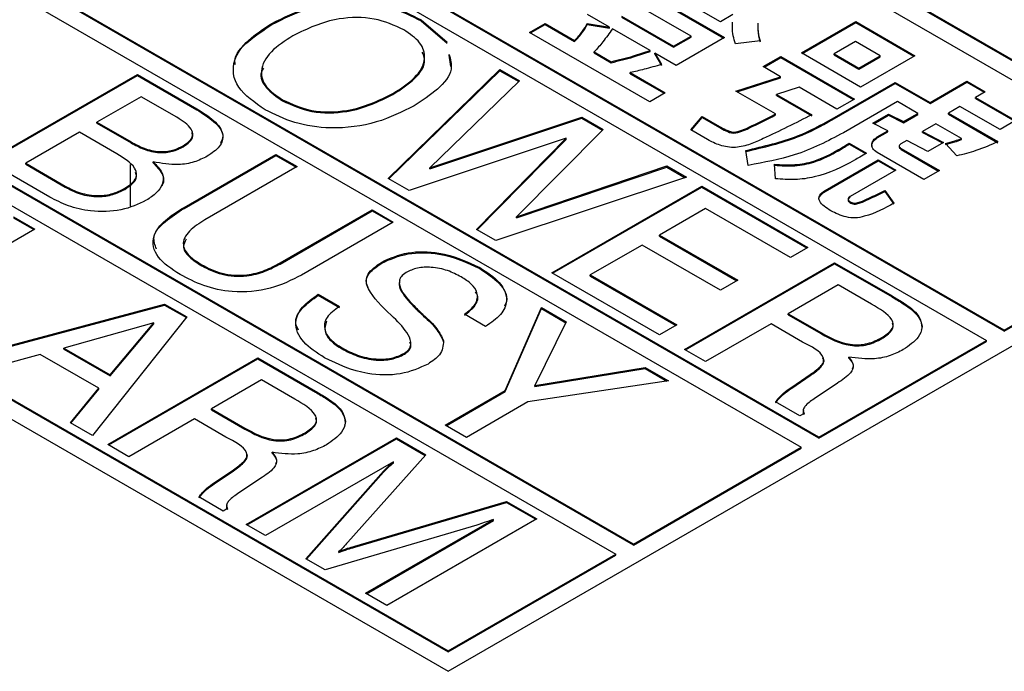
# Model space of a CAD drawing. Header units: millimetres. Extents: x 28 to 178, y 29 to 265.
# Tile 60 of 92: x 86.05 to 93.94, y 213.73 to 218.95. Entities that reach past the tile are written whole.
import ezdxf

# ---------------------------------------------------------------- set-up
doc = ezdxf.new("R2010")
doc.units = ezdxf.units.MM

msp = doc.modelspace()

# ---------------------------------------------------------------- linework, layer by layer
at = {"color": 7, "linetype": 'Continuous', "lineweight": 30}
for p, q in [((95.9917, 217.4828), (86.375, 223.0344)), ((95.9846, 217.4787), (86.375, 223.0262)), ((95.7088, 217.4828), (86.375, 222.8711)), ((93.941, 216.4623), (84.6072, 221.8506)), ((93.941, 216.4541), (84.6072, 221.8424)), ((87.4357, 220.0545), (93.7996, 216.3806)), ((79.8696, 219.2789), (89.4863, 213.7273)), ((92.4561, 215.605), (86.0922, 219.2789)), ((92.4561, 215.5969), (86.0922, 219.2707)), ((85.9507, 219.1972), (92.3147, 215.5234)), ((90.9912, 219.2166), (91.7001, 218.8073)), ((90.9912, 219.2084), (91.693, 218.8032)), ((91.6671, 218.9339), (91.2031, 219.2017)), ((91.4318, 218.8188), (91.0144, 219.0598)), ((89.269, 218.95), (89.4794, 218.7697)), ((89.269, 218.9419), (89.269, 218.95)), ((89.269, 218.9419), (89.4794, 218.7615)), ((90.7792, 218.8909), (90.6031, 218.9926)), ((90.8748, 218.9791), (91.2921, 218.7382)), ((90.8748, 218.971), (91.2921, 218.73)), ((91.7677, 218.992), (91.6671, 218.9339)), ((92.3161, 218.6847), (92.7507, 218.9356)), ((92.3232, 218.6806), (92.7507, 218.9274)), ((92.7507, 218.9356), (93.2246, 218.662)), ((92.7507, 218.9274), (92.7507, 218.9356)), ((92.7507, 218.9274), (93.2175, 218.6579)), ((88.0734, 218.9114), (88.0734, 218.9196)), ((90.1389, 218.8483), (90.2631, 218.92)), ((91.1008, 218.2931), (90.1389, 218.8483)), ((90.146, 218.8443), (90.2631, 218.9119)), ((90.2631, 218.92), (90.4988, 218.7839)), ((90.2631, 218.9119), (90.2631, 218.92)), ((90.2631, 218.9119), (90.4988, 218.7758)), ((90.6009, 218.9202), (90.7792, 218.8909)), ((90.6009, 218.912), (90.6009, 218.9202)), ((90.6009, 218.912), (90.7792, 218.8827)), ((90.7792, 218.8827), (90.7792, 218.8909)), ((91.1042, 218.7033), (90.8022, 218.8776)), ((91.7634, 218.8921), (91.7648, 218.9224)), ((90.4988, 218.7758), (90.4988, 218.7839)), ((91.2921, 218.7382), (91.4318, 218.8188)), ((91.2921, 218.73), (91.4318, 218.8106)), ((91.7001, 218.8073), (91.312, 218.5833)), ((91.4318, 218.8106), (91.4318, 218.8188)), ((91.985, 218.7817), (91.7869, 218.7572)), ((92.7485, 218.7755), (92.5778, 218.677)), ((92.9474, 218.6607), (92.7485, 218.7755)), ((90.657, 218.6927), (90.7928, 218.6143)), ((90.657, 218.6845), (90.657, 218.6927)), ((91.1042, 218.6951), (91.1042, 218.7033)), ((91.2921, 218.73), (91.2921, 218.7382)), ((89.4928, 218.6672), (89.5057, 218.5766)), ((90.657, 218.6845), (90.7928, 218.6061)), ((90.7928, 218.6061), (90.7928, 218.6143)), ((91.141, 218.682), (91.1944, 218.591)), ((91.312, 218.5833), (91.141, 218.682)), ((91.141, 218.6739), (91.141, 218.682)), ((91.141, 218.6739), (91.1944, 218.5828)), ((92.0105, 218.5744), (92.1502, 218.655)), ((92.0176, 218.5703), (92.1502, 218.6468)), ((92.1502, 218.655), (92.7403, 218.3144)), ((92.1502, 218.6468), (92.1502, 218.655)), ((92.1502, 218.6468), (92.7332, 218.3103)), ((92.79, 218.4111), (92.3161, 218.6847)), ((92.5778, 218.6688), (92.5778, 218.677)), ((92.5778, 218.677), (92.7767, 218.5622)), ((92.5778, 218.6688), (92.7767, 218.554)), ((92.7767, 218.5622), (92.9474, 218.6607)), ((92.7767, 218.554), (92.9474, 218.6526)), ((93.2246, 218.662), (92.79, 218.4111)), ((92.9474, 218.6526), (92.9474, 218.6607)), ((89.0058, 217.6785), (89.8997, 218.5504)), ((89.0111, 217.6755), (89.8997, 218.5422)), ((89.8997, 218.5504), (90.0567, 218.4598)), ((89.8997, 218.5422), (89.8997, 218.5504)), ((89.8997, 218.5422), (90.0514, 218.4546)), ((92.1495, 218.4941), (92.0105, 218.5744)), ((92.7767, 218.554), (92.7767, 218.5622)), ((85.7948, 217.8177), (86.9969, 218.5117)), ((85.8019, 217.8136), (86.9969, 218.5035)), ((86.9969, 218.5117), (87.4737, 218.2364)), ((86.9969, 218.5035), (86.9969, 218.5117)), ((86.9969, 218.5035), (87.4737, 218.2283)), ((90.0567, 218.4598), (89.34, 217.7636)), ((90.9451, 218.5263), (91.225, 218.3648)), ((90.9451, 218.5182), (90.9451, 218.5263)), ((90.9451, 218.5182), (91.2179, 218.3607)), ((91.7915, 218.3782), (92.1495, 218.4941)), ((91.8006, 218.373), (92.1495, 218.486)), ((92.1495, 218.486), (92.1495, 218.4941)), ((93.3464, 218.2871), (93.6413, 218.4573)), ((93.6413, 218.4573), (93.7878, 218.3727)), ((93.6413, 218.4491), (93.6413, 218.4573)), ((90.9712, 214.7478), (84.6072, 218.4216)), ((90.9712, 214.7396), (84.6072, 218.4135)), ((92.1085, 218.1952), (91.7915, 218.3782)), ((92.2969, 218.409), (92.1155, 218.3524)), ((92.6006, 218.2337), (92.2969, 218.409)), ((92.562, 218.1557), (93.0679, 218.4478)), ((92.562, 218.1476), (93.0679, 218.4396)), ((93.0679, 218.4478), (93.3464, 218.2871)), ((93.0679, 218.4396), (93.0679, 218.4478)), ((93.0679, 218.4396), (93.3464, 218.2789)), ((93.3464, 218.2789), (93.6413, 218.4491)), ((93.6413, 218.4491), (93.7807, 218.3687)), ((84.4658, 218.34), (90.8298, 214.6662)), ((87.0277, 218.3337), (86.6733, 218.1291)), ((87.314, 218.1684), (87.0277, 218.3337)), ((88.1594, 218.3013), (88.1594, 218.3095)), ((89.0443, 218.3509), (89.0443, 218.3591)), ((91.225, 218.3648), (91.1008, 218.2931)), ((92.1155, 218.3524), (92.3988, 218.1889)), ((92.1155, 218.3443), (92.1155, 218.3524)), ((92.1155, 218.3443), (92.3988, 218.1807)), ((92.7403, 218.3144), (92.6006, 218.2337)), ((93.7878, 218.3727), (93.7102, 218.3279)), ((93.7102, 218.3279), (94.0318, 218.1423)), ((93.7102, 218.3198), (93.7102, 218.3279)), ((93.7102, 218.3198), (94.0247, 218.1382)), ((87.4737, 218.2283), (87.4737, 218.2364)), ((93.0847, 218.2948), (92.652, 218.045)), ((93.2491, 218.1998), (93.0847, 218.2948)), ((93.3464, 218.2789), (93.3464, 218.2871)), ((93.586, 218.2563), (93.4929, 218.2025)), ((93.9076, 218.0706), (93.586, 218.2563)), ((89.34, 217.7636), (90.5573, 218.1707)), ((89.34, 217.7554), (90.5573, 218.1626)), ((90.5573, 218.1707), (90.7287, 218.0718)), ((90.5573, 218.1626), (90.5573, 218.1707)), ((90.5573, 218.1626), (90.7236, 218.0666)), ((91.4299, 218.0672), (91.5213, 218.1757)), ((91.4345, 218.0646), (91.5213, 218.1676)), ((91.5213, 218.1757), (91.6596, 218.0959)), ((91.5213, 218.1676), (91.5213, 218.1757)), ((91.5213, 218.1676), (91.6596, 218.0878)), ((92.1085, 218.187), (92.1085, 218.1952)), ((92.562, 218.1476), (92.562, 218.1557)), ((92.8887, 218.1211), (93.0129, 218.1928)), ((92.8963, 218.1174), (93.0129, 218.1847)), ((93.0129, 218.1928), (93.1342, 218.1335)), ((93.0129, 218.1847), (93.0129, 218.1928)), ((93.0129, 218.1847), (93.1342, 218.1253)), ((93.1342, 218.1335), (93.2491, 218.1998)), ((93.1342, 218.1253), (93.2491, 218.1917)), ((93.2491, 218.1917), (93.2491, 218.1998)), ((93.4929, 218.2025), (93.8899, 217.9733)), ((93.4929, 218.1943), (93.4929, 218.2025)), ((93.4929, 218.1943), (93.8899, 217.9651)), ((94.0318, 218.1423), (93.9076, 218.0706)), ((86.6733, 218.1291), (86.947, 217.971)), ((86.6733, 218.1209), (86.6733, 218.1291)), ((86.6733, 218.1209), (86.947, 217.9629)), ((90.7287, 218.0718), (90.0347, 217.37)), ((91.564, 217.9898), (91.4299, 218.0672)), ((91.6596, 218.0878), (91.6596, 218.0959)), ((93.009, 218.0612), (92.8887, 218.1211)), ((92.9222, 218.0111), (93.009, 218.0612)), ((93.009, 218.0531), (93.009, 218.0612)), ((93.1342, 218.1253), (93.1342, 218.1335)), ((93.3932, 218.1167), (93.2845, 218.0539)), ((93.5979, 217.9985), (93.3932, 218.1167)), ((86.5346, 218.049), (86.103, 217.7999)), ((86.8334, 217.8765), (86.5346, 218.049)), ((90.4304, 217.9999), (89.1753, 217.5806)), ((89.7147, 217.2693), (90.4304, 217.9999)), ((89.7198, 217.2663), (90.4304, 217.9917)), ((90.4304, 217.9917), (90.4304, 217.9999)), ((92.9222, 218.0029), (93.009, 218.0531)), ((92.9222, 218.0029), (92.9222, 218.0111)), ((93.1603, 217.9823), (93.1135, 217.9552)), ((93.3282, 217.8949), (93.1603, 217.9823)), ((93.2845, 218.0539), (93.4538, 217.9674)), ((93.2845, 218.0458), (93.2845, 218.0539)), ((93.2845, 218.0458), (93.4463, 217.9631)), ((93.5979, 217.9903), (93.5979, 217.9985)), ((86.947, 217.9629), (86.947, 217.971)), ((87.3634, 217.9322), (87.3634, 217.9403)), ((91.8907, 217.7833), (91.8696, 217.9024)), ((92.6132, 217.901), (92.6132, 217.9092)), ((92.6993, 217.9617), (92.8368, 217.8823)), ((92.6993, 217.9535), (92.6993, 217.9617)), ((92.6993, 217.9535), (92.83, 217.8781)), ((93.099, 217.9388), (93.099, 217.9286)), ((93.1162, 217.9181), (93.4215, 217.7419)), ((93.1162, 217.91), (93.1162, 217.9181)), ((93.1162, 217.91), (93.4145, 217.7378)), ((93.4538, 217.9674), (93.3282, 217.8949)), ((93.5605, 217.8588), (93.4713, 217.9585)), ((87.3709, 217.4464), (88.1065, 217.8711)), ((87.3709, 217.4383), (88.1065, 217.8629)), ((88.1065, 217.8711), (88.276, 217.7732)), ((88.1065, 217.8629), (88.1065, 217.8711)), ((88.1065, 217.8629), (88.269, 217.7692)), ((92.5058, 217.5825), (92.9309, 217.828)), ((93.2974, 217.6702), (92.9217, 217.887)), ((92.9309, 217.828), (93.0733, 217.7458)), ((92.9309, 217.8198), (92.9309, 217.828)), ((86.295, 217.529), (85.7948, 217.8177)), ((86.103, 217.7999), (86.4197, 217.6171)), ((86.103, 217.7918), (86.103, 217.7999)), ((86.103, 217.7918), (86.4197, 217.609)), ((86.9407, 217.7892), (86.9407, 217.4553)), ((87.1233, 217.8036), (87.1233, 217.8117)), ((88.276, 217.7732), (87.5387, 217.3476)), ((89.34, 217.7554), (89.34, 217.7636)), ((90.0347, 217.37), (91.2373, 217.7782)), ((90.0347, 217.3619), (91.2373, 217.77)), ((91.2373, 217.7782), (91.3946, 217.6874)), ((91.2373, 217.77), (91.2373, 217.7782)), ((91.2373, 217.77), (91.3856, 217.6844)), ((92.1075, 217.6761), (92.101, 217.7921)), ((92.5058, 217.5744), (92.9309, 217.8198)), ((93.0733, 217.7458), (92.7066, 217.5341)), ((92.9309, 217.8198), (93.0662, 217.7417)), ((89.1753, 217.5806), (89.0058, 217.6785)), ((91.3946, 217.6874), (89.8688, 217.1803)), ((93.4215, 217.7419), (93.2974, 217.6702)), ((86.4197, 217.609), (86.4197, 217.6171)), ((86.8958, 217.591), (86.8958, 217.5992)), ((90.3158, 216.9223), (91.5178, 217.6162)), ((90.3228, 216.9182), (91.5178, 217.6081)), ((91.5178, 217.6162), (92.3674, 217.1258)), ((91.5178, 217.6081), (91.5178, 217.6162)), ((91.5178, 217.6081), (92.3603, 217.1217)), ((83.1223, 217.5644), (89.4863, 213.8906)), ((83.1223, 217.5563), (89.4863, 213.8824)), ((92.5058, 217.5744), (92.5058, 217.5825)), ((92.9845, 217.582), (93.0573, 217.4795)), ((92.9845, 217.5738), (92.9845, 217.582)), ((92.9845, 217.5738), (93.0573, 217.4713)), ((87.3709, 217.4383), (87.3709, 217.4464)), ((89.4863, 213.7273), (95.9917, 217.4828)), ((91.5487, 217.4383), (91.1788, 217.2248)), ((92.2287, 217.0457), (91.5487, 217.4383)), ((92.7107, 217.481), (92.7107, 217.4891)), ((93.941, 216.4623), (95.7088, 217.4828)), ((93.941, 216.4541), (95.7088, 217.4746)), ((86.0051, 217.3697), (86.1747, 217.2719)), ((86.0051, 217.3616), (86.1676, 217.2678)), ((88.1397, 217.0006), (88.8771, 217.4263)), ((88.1397, 216.9924), (88.8771, 217.4181)), ((88.8771, 217.4263), (89.0466, 217.3284)), ((88.8771, 217.4181), (88.8771, 217.4263)), ((88.8771, 217.4181), (89.0395, 217.3243)), ((90.0347, 217.3619), (90.0347, 217.37)), ((86.1747, 217.2719), (85.1113, 216.658)), ((89.0466, 217.3284), (88.3109, 216.9037)), ((89.8688, 217.1803), (89.7147, 217.2693)), ((91.1788, 217.2248), (91.8068, 216.8622)), ((91.1788, 217.2166), (91.1788, 217.2248)), ((91.1788, 217.2166), (91.7997, 216.8581)), ((91.0401, 217.1447), (90.624, 216.9045)), ((91.6681, 216.7822), (91.0401, 217.1447)), ((92.3674, 217.1258), (92.2287, 217.0457)), ((87.5125, 216.9781), (87.5125, 216.9863)), ((88.1397, 216.9924), (88.1397, 217.0006)), ((88.9544, 217.0001), (88.9544, 217.0083)), ((89.7406, 216.9552), (89.7406, 216.9633)), ((91.3791, 216.3084), (92.5812, 217.0024)), ((91.3862, 216.3043), (92.5812, 216.9942)), ((92.5812, 217.0024), (93.0416, 216.7366)), ((92.5812, 216.9942), (92.5812, 217.0024)), ((92.5812, 216.9942), (93.0416, 216.7284)), ((91.1788, 216.4241), (90.3158, 216.9223)), ((90.624, 216.9045), (91.3175, 216.5041)), ((90.624, 216.8963), (90.624, 216.9045)), ((90.624, 216.8963), (91.3104, 216.5001)), ((91.8068, 216.8622), (91.6681, 216.7822)), ((92.6104, 216.8254), (92.2097, 216.5941)), ((92.8772, 216.6714), (92.6104, 216.8254)), ((88.4456, 216.7501), (88.6151, 216.6522)), ((88.4456, 216.7419), (88.4456, 216.7501)), ((88.4456, 216.7419), (88.6151, 216.6441)), ((93.0416, 216.7284), (93.0416, 216.7366)), ((85.5736, 216.231), (87.2144, 216.6716)), ((85.5833, 216.2254), (87.2144, 216.6635)), ((87.2144, 216.6716), (87.3938, 216.5681)), ((87.2144, 216.6635), (87.2144, 216.6716)), ((87.2144, 216.6635), (87.3894, 216.5625)), ((89.2277, 216.6338), (89.2277, 216.642)), ((89.9443, 215.9783), (90.2333, 216.6433)), ((90.2333, 216.6433), (90.4324, 216.5284)), ((90.2333, 216.6352), (90.2333, 216.6433)), ((87.3938, 216.5681), (86.637, 215.6171)), ((89.2763, 216.5871), (89.2763, 216.5952)), ((89.2893, 216.5748), (89.2893, 216.583)), ((89.7863, 216.4921), (89.6161, 216.5895)), ((89.9443, 215.9701), (90.2333, 216.6352)), ((90.2333, 216.6352), (90.4293, 216.522)), ((92.2097, 216.5941), (92.4765, 216.4401)), ((92.2097, 216.5859), (92.2097, 216.5941)), ((92.2097, 216.5859), (92.4765, 216.4319)), ((87.1302, 216.5198), (86.4075, 216.3189)), ((86.7798, 216.104), (87.1302, 216.5198)), ((86.7798, 216.0959), (87.1302, 216.5117)), ((87.1302, 216.5117), (87.1302, 216.5198)), ((90.4324, 216.5284), (90.1796, 216.0177)), ((91.3175, 216.5041), (91.1788, 216.4241)), ((92.0727, 216.513), (91.5487, 216.2105)), ((92.3255, 216.3671), (92.0727, 216.513)), ((93.2627, 216.5524), (93.2627, 216.5606)), ((92.4765, 216.4319), (92.4765, 216.4401)), ((93.941, 216.4541), (93.941, 216.4623)), ((89.4502, 216.3688), (89.4502, 216.377)), ((92.4561, 215.605), (93.7996, 216.3806)), ((92.4561, 215.5969), (93.7996, 216.3725)), ((92.9595, 216.3941), (92.9595, 216.4022)), ((93.7996, 216.3725), (93.7996, 216.3806)), ((86.2185, 216.2679), (85.7366, 216.1368)), ((86.689, 215.9963), (86.2185, 216.2679)), ((86.4075, 216.3108), (86.4075, 216.3189)), ((86.4075, 216.3189), (86.7798, 216.104)), ((86.4075, 216.3108), (86.7798, 216.0959)), ((88.6363, 216.3116), (88.6363, 216.3197)), ((89.1367, 216.269), (89.1367, 216.2772)), ((91.5487, 216.2105), (91.3791, 216.3084)), ((92.6951, 216.2378), (92.6951, 216.246)), ((86.7603, 215.5459), (87.9624, 216.2399)), ((86.7674, 215.5418), (87.9624, 216.2317)), ((87.9624, 216.2399), (88.4228, 215.9741)), ((87.9624, 216.2317), (87.9624, 216.2399)), ((87.9624, 216.2317), (88.4228, 215.9659)), ((86.7798, 216.0959), (86.7798, 216.104)), ((90.1796, 216.0177), (91.0638, 216.1639)), ((90.1796, 216.0095), (91.0638, 216.1557)), ((91.0638, 216.1639), (91.2504, 216.0562)), ((91.0638, 216.1557), (91.0638, 216.1639)), ((91.0638, 216.1557), (91.2392, 216.0545)), ((92.24, 216.0061), (92.3852, 216.1063)), ((92.24, 215.9979), (92.3852, 216.0981)), ((92.3852, 216.0981), (92.3852, 216.1063)), ((87.9915, 216.0629), (87.5908, 215.8316)), ((88.2583, 215.9089), (87.9915, 216.0629)), ((91.2504, 216.0562), (90.1251, 215.887)), ((90.1796, 216.0095), (90.1796, 216.0177)), ((92.6046, 216.0372), (92.4177, 215.9121)), ((86.461, 215.7187), (86.689, 215.9963)), ((86.4655, 215.7161), (86.689, 215.9881)), ((86.689, 215.9881), (86.689, 215.9963)), ((88.4228, 215.9659), (88.4228, 215.9741)), ((89.4627, 215.7003), (89.9443, 215.9783)), ((89.4698, 215.6962), (89.9443, 215.9701)), ((89.9443, 215.9701), (89.9443, 215.9783)), ((92.235, 216.0031), (92.24, 216.0061)), ((92.235, 215.995), (92.235, 216.0031)), ((92.235, 215.995), (92.24, 215.9979)), ((92.24, 215.9979), (92.24, 216.0061)), ((90.1251, 215.887), (89.6322, 215.6024)), ((92.3038, 215.7746), (92.1083, 215.8875)), ((87.5908, 215.8316), (87.8576, 215.6775)), ((87.5908, 215.8234), (87.5908, 215.8316)), ((87.5908, 215.8234), (87.8576, 215.6694)), ((88.6438, 215.7899), (88.6438, 215.7981)), ((92.3378, 215.7942), (92.3038, 215.7746)), ((86.637, 215.6171), (86.461, 215.7187)), ((87.4538, 215.7505), (86.9298, 215.448)), ((87.7066, 215.6046), (87.4538, 215.7505)), ((89.6322, 215.6024), (89.4627, 215.7003)), ((87.8576, 215.6694), (87.8576, 215.6775)), ((88.3407, 215.6316), (88.3407, 215.6397)), ((86.9298, 215.448), (86.7603, 215.5459)), ((87.8699, 214.9053), (89.072, 215.5993)), ((87.877, 214.9013), (89.072, 215.5911)), ((89.072, 215.5993), (89.308, 215.4631)), ((89.072, 215.5911), (89.072, 215.5993)), ((89.072, 215.5911), (89.3032, 215.4577)), ((92.4561, 215.5969), (92.4561, 215.605)), ((88.0763, 215.4753), (88.0763, 215.4835)), ((89.308, 215.4631), (88.6824, 214.7624)), ((90.9712, 214.7478), (92.3147, 215.5234)), ((90.9712, 214.7396), (92.3147, 215.5152)), ((92.3147, 215.5152), (92.3147, 215.5234)), ((89.0481, 215.4076), (88.024, 214.8164)), ((89.0481, 215.3994), (89.0481, 215.4076)), ((87.6211, 215.2436), (87.7664, 215.3438)), ((87.6211, 215.2354), (87.7664, 215.3356)), ((87.7664, 215.3356), (87.7664, 215.3438)), ((88.3476, 214.6295), (88.9694, 215.3315)), ((88.3524, 214.6268), (88.9694, 215.3234)), ((88.9694, 215.3234), (88.9694, 215.3315)), ((87.6161, 215.2406), (87.6211, 215.2436)), ((87.6161, 215.2325), (87.6161, 215.2406)), ((87.6161, 215.2325), (87.6211, 215.2354)), ((87.6211, 215.2354), (87.6211, 215.2436)), ((87.9857, 215.2747), (87.7989, 215.1496)), ((87.685, 215.0121), (87.4894, 215.125)), ((88.7377, 214.7305), (89.9548, 215.0897)), ((88.7377, 214.7223), (89.9548, 215.0815)), ((89.9548, 215.0897), (90.197, 214.9498)), ((89.9548, 215.0815), (89.9548, 215.0897)), ((89.9548, 215.0815), (90.1899, 214.9457)), ((87.7189, 215.0317), (87.685, 215.0121)), ((88.024, 214.8164), (87.8699, 214.9053)), ((88.8254, 214.3537), (89.8495, 214.945)), ((88.8325, 214.3497), (89.8495, 214.9368)), ((90.197, 214.9498), (88.9949, 214.2559)), ((89.8495, 214.9368), (89.8495, 214.945)), ((89.7168, 214.9001), (88.5018, 214.5406)), ((90.9712, 214.7396), (90.9712, 214.7478)), ((88.612, 214.6809), (88.612, 214.689)), ((88.7377, 214.7223), (88.7377, 214.7305)), ((88.5018, 214.5406), (88.3476, 214.6295)), ((89.4863, 213.8906), (90.8298, 214.6662)), ((89.4863, 213.8824), (90.8298, 214.658)), ((90.8298, 214.658), (90.8298, 214.6662)), ((88.9949, 214.2559), (88.8254, 214.3537)), ((89.4863, 213.8824), (89.4863, 213.8906))]:
    msp.add_line(p, q, dxfattribs=at)
for points, knots in [([(88.0734, 218.9196), (88.1691, 218.9682), (88.3598, 219.0651), (88.7186, 219.1139), (89.0429, 219.064), (89.1935, 218.9881), (89.269, 218.95)], [0, 0, 0, 0, 0.280657, 0.559561, 0.779403, 1, 1, 1, 1]), ([(88.0734, 218.9114), (88.1691, 218.96), (88.3598, 219.0569), (88.7186, 219.1058), (89.0429, 219.0558), (89.1935, 218.9799), (89.269, 218.9419)], [0, 0, 0, 0, 0.280657, 0.559561, 0.779403, 1, 1, 1, 1]), ([(89.1303, 218.87), (89.0559, 218.9046), (88.9072, 218.9738), (88.5455, 218.9697), (88.3577, 218.8779), (88.2429, 218.8217)], [0, 0, 0, 0, 0.28039, 0.559942, 1, 1, 1, 1]), ([(91.7869, 218.7572), (91.7751, 218.8008), (91.7594, 218.8584), (91.7638, 218.9165), (91.7648, 218.9306)], [0, 0, 0, 0, 0.757624, 1, 1, 1, 1]), ([(88.0207, 218.2294), (87.9382, 218.2862), (87.7736, 218.3994), (87.7475, 218.6148), (87.8734, 218.7911), (88.0067, 218.8767), (88.0734, 218.9196)], [0, 0, 0, 0, 0.279976, 0.558538, 0.77894, 1, 1, 1, 1]), ([(87.7824, 218.5878), (87.7803, 218.5978), (87.7667, 218.6649), (87.8821, 218.7832), (88.0096, 218.8686), (88.0734, 218.9114)], [0, 0, 0, 0, 0.080535, 0.539583, 1, 1, 1, 1]), ([(89.0443, 218.3591), (89.1073, 218.3996), (89.2329, 218.4804), (89.3173, 218.6288), (89.275, 218.7718), (89.1786, 218.8372), (89.1303, 218.87)], [0, 0, 0, 0, 0.28094, 0.560287, 0.779784, 1, 1, 1, 1]), ([(90.4988, 218.7839), (90.5216, 218.8084), (90.5624, 218.8522), (90.5891, 218.8994), (90.6009, 218.9202)], [0, 0, 0, 0, 0.559712, 1, 1, 1, 1]), ([(90.4988, 218.7758), (90.5216, 218.8003), (90.5624, 218.844), (90.5891, 218.8912), (90.6009, 218.912)], [0, 0, 0, 0, 0.559712, 1, 1, 1, 1]), ([(90.8022, 218.8776), (90.7775, 218.8425), (90.7333, 218.7797), (90.6803, 218.7193), (90.657, 218.6927)], [0, 0, 0, 0, 0.5599577, 1, 1, 1, 1]), ([(91.967, 218.9232), (91.9664, 218.9083), (91.9644, 218.8609), (91.9767, 218.8139), (91.985, 218.7817)], [0, 0, 0, 0, 0.313972, 1, 1, 1, 1]), ([(91.967, 218.9151), (91.9664, 218.9002), (91.9644, 218.8528), (91.9767, 218.8058), (91.985, 218.7735)], [0, 0, 0, 0, 0.313972, 1, 1, 1, 1]), ([(88.2429, 218.8217), (88.1799, 218.7811), (88.0541, 218.7001), (87.971, 218.5509), (88.0141, 218.4078), (88.1109, 218.3423), (88.1594, 218.3095)], [0, 0, 0, 0, 0.280915, 0.56022, 0.779754, 1, 1, 1, 1]), ([(89.0443, 218.3509), (89.1058, 218.3912), (89.2284, 218.4716), (89.3177, 218.6), (89.2871, 218.672), (89.279, 218.6912)], [0, 0, 0, 0, 0.424252, 0.846097, 1, 1, 1, 1]), ([(90.7928, 218.6143), (90.8525, 218.629), (90.9592, 218.6554), (91.0599, 218.6887), (91.1042, 218.7033)], [0, 0, 0, 0, 0.55992, 1, 1, 1, 1]), ([(90.7928, 218.6061), (90.8525, 218.6209), (90.9592, 218.6472), (91.0599, 218.6805), (91.1042, 218.6951)], [0, 0, 0, 0, 0.55992, 1, 1, 1, 1]), ([(89.4928, 218.6754), (89.5047, 218.6347), (89.5333, 218.5367), (89.41, 218.3889), (89.2793, 218.3038), (89.2139, 218.2612)], [0, 0, 0, 0, 0.261914, 0.630416, 1, 1, 1, 1]), ([(88.0073, 218.5624), (88.0009, 218.5517), (87.9705, 218.5008), (88.0191, 218.3989), (88.1126, 218.3339), (88.1594, 218.3013)], [0, 0, 0, 0, 0.116754, 0.557662, 1, 1, 1, 1]), ([(91.1944, 218.591), (91.1485, 218.5781), (91.0665, 218.5551), (90.9822, 218.5351), (90.9451, 218.5263)], [0, 0, 0, 0, 0.559976, 1, 1, 1, 1]), ([(88.1594, 218.3095), (88.2338, 218.275), (88.3823, 218.2062), (88.743, 218.2117), (88.93, 218.3032), (89.0443, 218.3591)], [0, 0, 0, 0, 0.280272, 0.559938, 1, 1, 1, 1]), ([(88.1594, 218.3013), (88.2338, 218.2669), (88.3823, 218.198), (88.743, 218.2036), (88.93, 218.295), (89.0443, 218.3509)], [0, 0, 0, 0, 0.280272, 0.559938, 1, 1, 1, 1]), ([(87.4737, 218.2364), (87.5216, 218.2064), (87.617, 218.1466), (87.6975, 218.0384), (87.667, 217.9296), (87.5937, 217.8808), (87.557, 217.8564)], [0, 0, 0, 0, 0.281298, 0.560638, 0.779707, 1, 1, 1, 1]), ([(87.4737, 218.2283), (87.5206, 218.1984), (87.6143, 218.1389), (87.6982, 218.0395), (87.6719, 217.9791), (87.663, 217.9586)], [0, 0, 0, 0, 0.399759, 0.796736, 1, 1, 1, 1]), ([(89.2139, 218.2612), (89.1185, 218.2127), (88.9283, 218.1159), (88.5705, 218.0667), (88.2465, 218.1158), (88.0961, 218.1915), (88.0207, 218.2294)], [0, 0, 0, 0, 0.2806795, 0.5596356, 0.7794044, 1, 1, 1, 1]), ([(87.3634, 217.9403), (87.3824, 217.9526), (87.4202, 217.9771), (87.4471, 218.0255), (87.4257, 218.0979), (87.3601, 218.1393), (87.314, 218.1684)], [0, 0, 0, 0, 0.18733, 0.373901, 0.560497, 1, 1, 1, 1]), ([(92.3988, 218.1889), (92.2702, 218.1237), (92.1095, 218.0422), (91.9094, 217.9522), (91.7897, 217.9184), (91.6579, 217.9398), (91.5954, 217.9731), (91.564, 217.9898)], [0, 0, 0, 0, 0.501723, 0.62712, 0.750825, 0.874923, 1, 1, 1, 1]), ([(91.6596, 218.0959), (91.6757, 218.0864), (91.7076, 218.0676), (91.7723, 218.0426), (91.8406, 218.0641), (91.9485, 218.1134), (92.0374, 218.1588), (92.1085, 218.1952)], [0, 0, 0, 0, 0.125632, 0.248386, 0.371932, 0.497546, 1, 1, 1, 1]), ([(91.6596, 218.0878), (91.6757, 218.0782), (91.7076, 218.0594), (91.7723, 218.0344), (91.8406, 218.056), (91.9485, 218.1052), (92.0374, 218.1507), (92.1085, 218.187)], [0, 0, 0, 0, 0.125632, 0.248386, 0.371932, 0.497546, 1, 1, 1, 1]), ([(91.8696, 217.9024), (92.0139, 217.9362), (92.2719, 217.9966), (92.4733, 218.107), (92.562, 218.1557)], [0, 0, 0, 0, 0.5590511, 1, 1, 1, 1]), ([(91.8696, 217.8943), (92.0139, 217.928), (92.2719, 217.9884), (92.4733, 218.0989), (92.562, 218.1476)], [0, 0, 0, 0, 0.5590511, 1, 1, 1, 1]), ([(87.3634, 217.9322), (87.382, 217.9444), (87.4193, 217.9689), (87.4461, 218.0103), (87.4368, 218.0352), (87.4335, 218.044)], [0, 0, 0, 0, 0.393841, 0.786087, 1, 1, 1, 1]), ([(92.652, 218.045), (92.5271, 217.9787), (92.3041, 217.8604), (92.017, 217.8069), (91.8907, 217.7833)], [0, 0, 0, 0, 0.5602459, 1, 1, 1, 1]), ([(92.9217, 217.887), (92.9082, 217.8974), (92.881, 217.918), (92.878, 217.9547), (92.889, 217.9875), (92.9111, 218.0032), (92.9222, 218.0111)], [0, 0, 0, 0, 0.279196, 0.559481, 0.779958, 1, 1, 1, 1]), ([(92.8839, 217.9311), (92.8823, 217.9371), (92.8782, 217.953), (92.8897, 217.9794), (92.9113, 217.9951), (92.9222, 218.0029)], [0, 0, 0, 0, 0.232079, 0.616419, 1, 1, 1, 1]), ([(93.4713, 217.9585), (93.4957, 217.9651), (93.5394, 217.9769), (93.58, 217.9919), (93.5979, 217.9985)], [0, 0, 0, 0, 0.560094, 1, 1, 1, 1]), ([(93.4713, 217.9503), (93.4957, 217.9569), (93.5394, 217.9687), (93.58, 217.9837), (93.5979, 217.9903)], [0, 0, 0, 0, 0.560094, 1, 1, 1, 1]), ([(86.947, 217.971), (86.98, 217.9535), (87.0455, 217.9184), (87.1637, 217.8868), (87.2836, 217.8995), (87.3367, 217.9267), (87.3634, 217.9403)], [0, 0, 0, 0, 0.281372, 0.560558, 0.779458, 1, 1, 1, 1]), ([(86.947, 217.9629), (86.98, 217.9453), (87.0455, 217.9103), (87.1637, 217.8787), (87.2836, 217.8913), (87.3367, 217.9185), (87.3634, 217.9322)], [0, 0, 0, 0, 0.281372, 0.560558, 0.779458, 1, 1, 1, 1]), ([(92.101, 217.7921), (92.155, 217.7887), (92.2628, 217.782), (92.4508, 217.8192), (92.5516, 217.875), (92.6132, 217.9092)], [0, 0, 0, 0, 0.280349, 0.559595, 1, 1, 1, 1]), ([(92.6132, 217.9092), (92.6297, 217.9188), (92.6591, 217.9359), (92.687, 217.9538), (92.6993, 217.9617)], [0, 0, 0, 0, 0.559983, 1, 1, 1, 1]), ([(92.6132, 217.901), (92.6297, 217.9106), (92.6591, 217.9277), (92.687, 217.9456), (92.6993, 217.9535)], [0, 0, 0, 0, 0.559983, 1, 1, 1, 1]), ([(93.1135, 217.9552), (93.109, 217.9522), (93.0998, 217.9462), (93.0978, 217.9345), (93.1054, 217.925), (93.1126, 217.9204), (93.1162, 217.9181)], [0, 0, 0, 0, 0.280113, 0.558988, 0.779065, 1, 1, 1, 1]), ([(93.1003, 217.9296), (93.1, 217.9283), (93.0987, 217.9239), (93.1057, 217.9169), (93.1127, 217.9123), (93.1162, 217.91)], [0, 0, 0, 0, 0.171799, 0.585094, 1, 1, 1, 1]), ([(93.8899, 217.9733), (93.8326, 217.9478), (93.7303, 217.9023), (93.6124, 217.8721), (93.5605, 217.8588)], [0, 0, 0, 0, 0.5600602, 1, 1, 1, 1]), ([(86.8958, 217.5992), (86.919, 217.6141), (86.9653, 217.6439), (86.9988, 217.7029), (86.9703, 217.7911), (86.8899, 217.8413), (86.8334, 217.8765)], [0, 0, 0, 0, 0.187325, 0.373829, 0.560333, 1, 1, 1, 1]), ([(87.557, 217.8564), (87.5236, 217.8396), (87.457, 217.8062), (87.3, 217.7792), (87.1903, 217.7994), (87.1233, 217.8117)], [0, 0, 0, 0, 0.281022, 0.561455, 1, 1, 1, 1]), ([(92.101, 217.784), (92.155, 217.7806), (92.2628, 217.7738), (92.4508, 217.811), (92.5516, 217.8668), (92.6132, 217.901)], [0, 0, 0, 0, 0.280349, 0.559595, 1, 1, 1, 1]), ([(92.7417, 217.8246), (92.6416, 217.7714), (92.5021, 217.6972), (92.2645, 217.6646), (92.1599, 217.6722), (92.1075, 217.6761)], [0, 0, 0, 0, 0.559154, 0.779416, 1, 1, 1, 1]), ([(92.8368, 217.8823), (92.8194, 217.8713), (92.7883, 217.8518), (92.756, 217.8329), (92.7417, 217.8246)], [0, 0, 0, 0, 0.559997, 1, 1, 1, 1]), ([(87.1233, 217.8117), (87.151, 217.784), (87.2062, 217.7286), (87.2075, 217.6367), (87.1552, 217.5596), (87.0977, 217.5221), (87.0689, 217.5034)], [0, 0, 0, 0, 0.279975, 0.559227, 0.779449, 1, 1, 1, 1]), ([(87.1233, 217.8036), (87.1498, 217.7761), (87.2027, 217.7212), (87.2155, 217.6515), (87.1946, 217.6212), (87.1939, 217.6202)], [0, 0, 0, 0, 0.492144, 0.983016, 1, 1, 1, 1]), ([(86.8958, 217.591), (86.9186, 217.6059), (86.9641, 217.6356), (86.9975, 217.686), (86.9856, 217.716), (86.9815, 217.7264)], [0, 0, 0, 0, 0.395807, 0.789878, 1, 1, 1, 1]), ([(86.4197, 217.6171), (86.4574, 217.5974), (86.5327, 217.558), (86.6745, 217.5332), (86.8055, 217.5533), (86.8656, 217.5839), (86.8958, 217.5992)], [0, 0, 0, 0, 0.28099, 0.55981, 0.779369, 1, 1, 1, 1]), ([(86.4197, 217.609), (86.4574, 217.5892), (86.5327, 217.5498), (86.6745, 217.525), (86.8055, 217.5452), (86.8656, 217.5757), (86.8958, 217.591)], [0, 0, 0, 0, 0.28099, 0.55981, 0.779369, 1, 1, 1, 1]), ([(87.0689, 217.5034), (87.0047, 217.4731), (86.8764, 217.4127), (86.6354, 217.4077), (86.4387, 217.4544), (86.3429, 217.5041), (86.295, 217.529)], [0, 0, 0, 0, 0.279618, 0.558422, 0.778916, 1, 1, 1, 1]), ([(92.4595, 217.5007), (92.4582, 217.5044), (92.4544, 217.5157), (92.4627, 217.5434), (92.4885, 217.562), (92.5058, 217.5744)], [0, 0, 0, 0, 0.135615, 0.424807, 1, 1, 1, 1]), ([(92.5528, 217.419), (92.5152, 217.4429), (92.4682, 217.4729), (92.4544, 217.5197), (92.4619, 217.5515), (92.4883, 217.5701), (92.5058, 217.5825)], [0, 0, 0, 0, 0.498779, 0.624609, 0.750201, 1, 1, 1, 1]), ([(92.7066, 217.5341), (92.701, 217.5304), (92.69, 217.5231), (92.6877, 217.5088), (92.6974, 217.4975), (92.7063, 217.4919), (92.7107, 217.4891)], [0, 0, 0, 0, 0.280115, 0.558732, 0.779068, 1, 1, 1, 1]), ([(92.7066, 217.5259), (92.701, 217.5222), (92.69, 217.5149), (92.6877, 217.5006), (92.6974, 217.4893), (92.7063, 217.4838), (92.7107, 217.481)], [0, 0, 0, 0, 0.280115, 0.558732, 0.779068, 1, 1, 1, 1]), ([(92.7107, 217.4891), (92.7162, 217.4865), (92.7271, 217.4812), (92.7567, 217.4799), (92.8008, 217.4943), (92.8765, 217.5297), (92.9413, 217.5611), (92.9845, 217.582)], [0, 0, 0, 0, 0.062347, 0.124694, 0.248767, 0.499115, 1, 1, 1, 1]), ([(92.7107, 217.481), (92.7162, 217.4783), (92.7271, 217.473), (92.7567, 217.4718), (92.8008, 217.4861), (92.8765, 217.5216), (92.9413, 217.5529), (92.9845, 217.5738)], [0, 0, 0, 0, 0.062347, 0.124694, 0.248767, 0.499115, 1, 1, 1, 1]), ([(87.3391, 216.9084), (87.2722, 216.952), (87.1392, 217.0388), (87.1031, 217.2089), (87.2124, 217.3462), (87.318, 217.413), (87.3709, 217.4464)], [0, 0, 0, 0, 0.280567, 0.558332, 0.778737, 1, 1, 1, 1]), ([(87.1509, 217.112), (87.1387, 217.1446), (87.1095, 217.2222), (87.2156, 217.3383), (87.3191, 217.4049), (87.3709, 217.4383)], [0, 0, 0, 0, 0.265147, 0.631858, 1, 1, 1, 1]), ([(93.0573, 217.4795), (92.9839, 217.4396), (92.8923, 217.3898), (92.7488, 217.3577), (92.6469, 217.3703), (92.5904, 217.3995), (92.5528, 217.419)], [0, 0, 0, 0, 0.500998, 0.625848, 0.750512, 1, 1, 1, 1]), ([(87.5387, 217.3476), (87.4932, 217.3189), (87.4026, 217.2618), (87.3453, 217.1519), (87.4062, 217.0543), (87.477, 217.009), (87.5125, 216.9863)], [0, 0, 0, 0, 0.281156, 0.55929, 0.779023, 1, 1, 1, 1]), ([(87.3893, 217.1903), (87.3782, 217.1724), (87.3491, 217.1253), (87.4087, 217.0458), (87.4778, 217.0007), (87.5125, 216.9781)], [0, 0, 0, 0, 0.234159, 0.615999, 1, 1, 1, 1]), ([(88.9544, 217.0083), (89.021, 217.0379), (89.1543, 217.0972), (89.4713, 217.0902), (89.6385, 217.0114), (89.7406, 216.9633)], [0, 0, 0, 0, 0.280081, 0.560248, 1, 1, 1, 1]), ([(88.9544, 217.0001), (89.021, 217.0297), (89.1543, 217.089), (89.4713, 217.082), (89.6385, 217.0033), (89.7406, 216.9552)], [0, 0, 0, 0, 0.280081, 0.560248, 1, 1, 1, 1]), ([(87.5125, 216.9863), (87.5633, 216.9602), (87.6645, 216.9083), (87.8637, 216.895), (88.0228, 216.9389), (88.1007, 216.98), (88.1397, 217.0006)], [0, 0, 0, 0, 0.280597, 0.558182, 0.778693, 1, 1, 1, 1]), ([(87.5125, 216.9781), (87.5633, 216.952), (87.6645, 216.9001), (87.8637, 216.8869), (88.0228, 216.9307), (88.1007, 216.9718), (88.1397, 216.9924)], [0, 0, 0, 0, 0.280597, 0.558182, 0.778693, 1, 1, 1, 1]), ([(88.8436, 216.8022), (88.8381, 216.8159), (88.8252, 216.8488), (88.8453, 216.9232), (88.9108, 216.9694), (88.9544, 217.0001)], [0, 0, 0, 0, 0.193792, 0.463552, 1, 1, 1, 1]), ([(89.0288, 216.5833), (88.957, 216.6509), (88.8672, 216.7354), (88.8253, 216.8515), (88.8443, 216.9312), (88.9104, 216.9775), (88.9544, 217.0083)], [0, 0, 0, 0, 0.5009426, 0.6261894, 0.7512678, 1, 1, 1, 1]), ([(89.5915, 216.8893), (89.5565, 216.9074), (89.4866, 216.9435), (89.3615, 216.9699), (89.2361, 216.9653), (89.178, 216.9383), (89.1489, 216.9248)], [0, 0, 0, 0, 0.281004, 0.560861, 0.780364, 1, 1, 1, 1]), ([(89.7406, 216.9633), (89.7979, 216.9257), (89.9123, 216.8507), (89.9716, 216.7104), (89.919, 216.582), (89.8306, 216.5221), (89.7863, 216.4921)], [0, 0, 0, 0, 0.2806487, 0.5597018, 0.7794922, 1, 1, 1, 1]), ([(89.7406, 216.9552), (89.7964, 216.9178), (89.9076, 216.8433), (89.9733, 216.7268), (89.9432, 216.6667), (89.937, 216.6543)], [0, 0, 0, 0, 0.443607, 0.884691, 1, 1, 1, 1]), ([(88.3109, 216.9037), (88.2327, 216.8636), (88.0768, 216.7837), (87.7741, 216.7547), (87.5205, 216.8136), (87.3996, 216.8768), (87.3391, 216.9084)], [0, 0, 0, 0, 0.28063, 0.558736, 0.778909, 1, 1, 1, 1]), ([(89.1489, 216.9248), (89.1349, 216.9148), (89.1069, 216.8947), (89.0883, 216.8432), (89.1168, 216.7534), (89.1833, 216.6866), (89.2277, 216.642)], [0, 0, 0, 0, 0.124789, 0.249814, 0.499491, 1, 1, 1, 1]), ([(89.6161, 216.5895), (89.6495, 216.6148), (89.7161, 216.6653), (89.7298, 216.7572), (89.6778, 216.834), (89.6203, 216.8708), (89.5915, 216.8893)], [0, 0, 0, 0, 0.280265, 0.558888, 0.779099, 1, 1, 1, 1]), ([(89.1, 216.8576), (89.0985, 216.8544), (89.0857, 216.8265), (89.1216, 216.7445), (89.1852, 216.6781), (89.2277, 216.6338)], [0, 0, 0, 0, 0.041525, 0.360525, 1, 1, 1, 1]), ([(88.2885, 216.4616), (88.279, 216.4796), (88.2481, 216.5383), (88.3108, 216.6433), (88.4006, 216.709), (88.4456, 216.7419)], [0, 0, 0, 0, 0.181182, 0.589817, 1, 1, 1, 1]), ([(88.4971, 216.2399), (88.4348, 216.2804), (88.3108, 216.3611), (88.2448, 216.5132), (88.3068, 216.651), (88.3992, 216.717), (88.4456, 216.7501)], [0, 0, 0, 0, 0.280658, 0.559429, 0.779298, 1, 1, 1, 1]), ([(89.6161, 216.5814), (89.6485, 216.6065), (89.7131, 216.6565), (89.7346, 216.7307), (89.7102, 216.7647), (89.7065, 216.7699)], [0, 0, 0, 0, 0.460174, 0.91765, 1, 1, 1, 1]), ([(93.0416, 216.7366), (93.0719, 216.7188), (93.1217, 216.6896), (93.1861, 216.6462), (93.2332, 216.6059), (93.2529, 216.5757), (93.2627, 216.5606)], [0, 0, 0, 0, 0.340196, 0.560297, 0.780169, 1, 1, 1, 1]), ([(93.0416, 216.7284), (93.0719, 216.7106), (93.1217, 216.6814), (93.1861, 216.6381), (93.2332, 216.5977), (93.2529, 216.5675), (93.2627, 216.5524)], [0, 0, 0, 0, 0.340196, 0.560297, 0.780169, 1, 1, 1, 1]), ([(88.6151, 216.6522), (88.5767, 216.6246), (88.5002, 216.5695), (88.4872, 216.4674), (88.541, 216.3815), (88.6045, 216.3404), (88.6363, 216.3197)], [0, 0, 0, 0, 0.279917, 0.55883, 0.779101, 1, 1, 1, 1]), ([(89.2277, 216.642), (89.2367, 216.6332), (89.2528, 216.6176), (89.2691, 216.6021), (89.2763, 216.5952)], [0, 0, 0, 0, 0.559989, 1, 1, 1, 1]), ([(92.9595, 216.4022), (92.9901, 216.4224), (93.036, 216.4526), (93.0565, 216.5056), (93.0267, 216.5846), (92.9436, 216.6328), (92.8772, 216.6714)], [0, 0, 0, 0, 0.249914, 0.375119, 0.500283, 1, 1, 1, 1]), ([(89.0495, 216.5641), (89.0455, 216.5676), (89.0383, 216.574), (89.0317, 216.5804), (89.0288, 216.5833)], [0, 0, 0, 0, 0.560023, 1, 1, 1, 1]), ([(89.1367, 216.2772), (89.1506, 216.2875), (89.1786, 216.3081), (89.1938, 216.3607), (89.1615, 216.451), (89.0943, 216.5189), (89.0495, 216.5641)], [0, 0, 0, 0, 0.124674, 0.249605, 0.499326, 1, 1, 1, 1]), ([(89.2277, 216.6338), (89.2367, 216.625), (89.2528, 216.6094), (89.2691, 216.5939), (89.2763, 216.5871)], [0, 0, 0, 0, 0.559989, 1, 1, 1, 1]), ([(89.2763, 216.5952), (89.2789, 216.593), (89.2834, 216.589), (89.2875, 216.5848), (89.2893, 216.583)], [0, 0, 0, 0, 0.559998, 1, 1, 1, 1]), ([(89.2763, 216.5871), (89.2789, 216.5848), (89.2834, 216.5808), (89.2875, 216.5767), (89.2893, 216.5748)], [0, 0, 0, 0, 0.559998, 1, 1, 1, 1]), ([(89.2893, 216.583), (89.3288, 216.5469), (89.3991, 216.4824), (89.4346, 216.4092), (89.4502, 216.377)], [0, 0, 0, 0, 0.5609081, 1, 1, 1, 1]), ([(89.2893, 216.5748), (89.3288, 216.5387), (89.3991, 216.4742), (89.4346, 216.401), (89.4502, 216.3688)], [0, 0, 0, 0, 0.5609081, 1, 1, 1, 1]), ([(88.5132, 216.5331), (88.5046, 216.5064), (88.4871, 216.4524), (88.5423, 216.3732), (88.6049, 216.3321), (88.6363, 216.3116)], [0, 0, 0, 0, 0.32779, 0.663417, 1, 1, 1, 1]), ([(92.9595, 216.3941), (92.9896, 216.4142), (93.0348, 216.4443), (93.0562, 216.4919), (93.0477, 216.5121), (93.0446, 216.5194)], [0, 0, 0, 0, 0.560424, 0.8411913, 1, 1, 1, 1]), ([(93.2627, 216.5606), (93.2717, 216.5349), (93.2897, 216.4835), (93.2524, 216.3897), (93.1775, 216.3377), (93.1317, 216.3059)], [0, 0, 0, 0, 0.280383, 0.560589, 1, 1, 1, 1]), ([(93.2627, 216.5524), (93.2752, 216.5264), (93.2895, 216.4968), (93.2774, 216.4678), (93.2759, 216.4641)], [0, 0, 0, 0, 0.875252, 1, 1, 1, 1]), ([(92.4765, 216.4401), (92.5469, 216.4009), (92.635, 216.352), (92.7776, 216.3423), (92.8703, 216.3567), (92.9239, 216.384), (92.9595, 216.4022)], [0, 0, 0, 0, 0.498677, 0.624065, 0.74956, 1, 1, 1, 1]), ([(92.4765, 216.4319), (92.5469, 216.3928), (92.635, 216.3438), (92.7776, 216.3341), (92.8703, 216.3485), (92.9239, 216.3759), (92.9595, 216.3941)], [0, 0, 0, 0, 0.498677, 0.624065, 0.74956, 1, 1, 1, 1]), ([(89.1367, 216.269), (89.1504, 216.2793), (89.1779, 216.2999), (89.1915, 216.3358), (89.1833, 216.3574), (89.1799, 216.3664)], [0, 0, 0, 0, 0.369181, 0.739122, 1, 1, 1, 1]), ([(89.4502, 216.377), (89.4464, 216.3376), (89.4396, 216.2669), (89.3603, 216.2138), (89.3252, 216.1903)], [0, 0, 0, 0, 0.558283, 1, 1, 1, 1]), ([(92.3852, 216.1063), (92.4138, 216.1264), (92.4566, 216.1565), (92.4976, 216.2041), (92.4871, 216.2851), (92.3974, 216.3306), (92.3255, 216.3671)], [0, 0, 0, 0, 0.251036, 0.376428, 0.500333, 1, 1, 1, 1]), ([(88.6363, 216.3197), (88.6757, 216.299), (88.7545, 216.2577), (88.8954, 216.226), (89.0379, 216.2311), (89.1037, 216.2618), (89.1367, 216.2772)], [0, 0, 0, 0, 0.281122, 0.560948, 0.780337, 1, 1, 1, 1]), ([(88.6363, 216.3116), (88.6757, 216.2909), (88.7545, 216.2496), (88.8954, 216.2178), (89.0379, 216.223), (89.1037, 216.2537), (89.1367, 216.269)], [0, 0, 0, 0, 0.281122, 0.560948, 0.780337, 1, 1, 1, 1]), ([(92.6951, 216.246), (92.7115, 216.2258), (92.7443, 216.1854), (92.7077, 216.1055), (92.6438, 216.0632), (92.6046, 216.0372)], [0, 0, 0, 0, 0.280003, 0.558271, 1, 1, 1, 1]), ([(93.1317, 216.3059), (93.0983, 216.2889), (93.0316, 216.2549), (92.8776, 216.2215), (92.7642, 216.2367), (92.6951, 216.246)], [0, 0, 0, 0, 0.2811429, 0.5617666, 1, 1, 1, 1]), ([(89.3252, 216.1903), (89.2551, 216.1588), (89.1147, 216.0957), (88.7795, 216.1047), (88.6042, 216.1886), (88.4971, 216.2399)], [0, 0, 0, 0, 0.280011, 0.56007, 1, 1, 1, 1]), ([(92.3852, 216.0981), (92.4146, 216.1184), (92.4587, 216.1489), (92.494, 216.195), (92.5023, 216.2258), (92.4879, 216.2364), (92.4872, 216.2369)], [0, 0, 0, 0, 0.495788, 0.743435, 0.988143, 1, 1, 1, 1]), ([(92.6951, 216.2378), (92.7141, 216.2175), (92.7407, 216.1889), (92.7259, 216.1589), (92.7217, 216.1502)], [0, 0, 0, 0, 0.711822, 1, 1, 1, 1]), ([(88.4228, 215.9741), (88.453, 215.9563), (88.5028, 215.927), (88.5672, 215.8837), (88.6144, 215.8434), (88.634, 215.8132), (88.6438, 215.7981)], [0, 0, 0, 0, 0.340202, 0.560301, 0.780171, 1, 1, 1, 1]), ([(88.4228, 215.9659), (88.453, 215.9481), (88.5028, 215.9189), (88.5672, 215.8756), (88.6144, 215.8352), (88.634, 215.805), (88.6438, 215.7899)], [0, 0, 0, 0, 0.340202, 0.560301, 0.780171, 1, 1, 1, 1]), ([(92.1083, 215.8875), (92.1269, 215.9109), (92.1603, 215.9527), (92.2121, 215.9877), (92.235, 216.0031)], [0, 0, 0, 0, 0.558412, 1, 1, 1, 1]), ([(92.1083, 215.8793), (92.1269, 215.9027), (92.1603, 215.9446), (92.2121, 215.9795), (92.235, 215.995)], [0, 0, 0, 0, 0.558412, 1, 1, 1, 1]), ([(88.3407, 215.6397), (88.3713, 215.6599), (88.4172, 215.6901), (88.4377, 215.7431), (88.4078, 215.8221), (88.3247, 215.8703), (88.2583, 215.9089)], [0, 0, 0, 0, 0.249913, 0.375118, 0.500283, 1, 1, 1, 1]), ([(92.4177, 215.9121), (92.3899, 215.893), (92.3512, 215.8665), (92.3263, 215.8231), (92.334, 215.8038), (92.3378, 215.7942)], [0, 0, 0, 0, 0.560676, 0.780658, 1, 1, 1, 1]), ([(88.6438, 215.7981), (88.6529, 215.7724), (88.6709, 215.721), (88.6336, 215.6272), (88.5586, 215.5752), (88.5128, 215.5434)], [0, 0, 0, 0, 0.280382, 0.560587, 1, 1, 1, 1]), ([(88.6438, 215.7899), (88.6563, 215.7639), (88.6706, 215.7343), (88.6585, 215.7052), (88.657, 215.7016)], [0, 0, 0, 0, 0.87525, 1, 1, 1, 1]), ([(92.3326, 215.8183), (92.332, 215.8171), (92.3266, 215.8066), (92.3325, 215.7957), (92.3378, 215.786)], [0, 0, 0, 0, 0.109292, 1, 1, 1, 1]), ([(88.3407, 215.6316), (88.3708, 215.6517), (88.4159, 215.6818), (88.4373, 215.7294), (88.4288, 215.7496), (88.4257, 215.7569)], [0, 0, 0, 0, 0.560415, 0.841179, 1, 1, 1, 1]), ([(87.8576, 215.6775), (87.928, 215.6384), (88.0161, 215.5895), (88.1587, 215.5798), (88.2515, 215.5942), (88.305, 215.6215), (88.3407, 215.6397)], [0, 0, 0, 0, 0.498677, 0.62406, 0.749558, 1, 1, 1, 1]), ([(87.8576, 215.6694), (87.928, 215.6303), (88.0161, 215.5813), (88.1587, 215.5716), (88.2515, 215.586), (88.305, 215.6134), (88.3407, 215.6316)], [0, 0, 0, 0, 0.498677, 0.62406, 0.749558, 1, 1, 1, 1]), ([(87.7664, 215.3438), (87.7949, 215.3639), (87.8378, 215.394), (87.8788, 215.4416), (87.8682, 215.5226), (87.7785, 215.5681), (87.7066, 215.6046)], [0, 0, 0, 0, 0.251037, 0.376431, 0.500331, 1, 1, 1, 1]), ([(88.5128, 215.5434), (88.4795, 215.5264), (88.4128, 215.4924), (88.2587, 215.459), (88.1454, 215.4742), (88.0763, 215.4835)], [0, 0, 0, 0, 0.281141, 0.561762, 1, 1, 1, 1]), ([(87.7664, 215.3356), (87.7957, 215.3559), (87.8398, 215.3864), (87.8751, 215.4325), (87.8835, 215.4633), (87.869, 215.4739), (87.8683, 215.4744)], [0, 0, 0, 0, 0.495793, 0.743443, 0.988143, 1, 1, 1, 1]), ([(88.0763, 215.4835), (88.0927, 215.4633), (88.1254, 215.4229), (88.0888, 215.343), (88.0249, 215.3007), (87.9857, 215.2747)], [0, 0, 0, 0, 0.280009, 0.558276, 1, 1, 1, 1]), ([(88.0763, 215.4753), (88.0952, 215.455), (88.1218, 215.4264), (88.1071, 215.3964), (88.1028, 215.3877)], [0, 0, 0, 0, 0.711828, 1, 1, 1, 1]), ([(88.9694, 215.3315), (88.9828, 215.3462), (89.0067, 215.3723), (89.0355, 215.3968), (89.0481, 215.4076)], [0, 0, 0, 0, 0.559953, 1, 1, 1, 1]), ([(88.9694, 215.3234), (88.9828, 215.338), (89.0067, 215.3642), (89.0355, 215.3887), (89.0481, 215.3994)], [0, 0, 0, 0, 0.559953, 1, 1, 1, 1]), ([(87.4894, 215.125), (87.5081, 215.1484), (87.5414, 215.1902), (87.5932, 215.2252), (87.6161, 215.2406)], [0, 0, 0, 0, 0.5584113, 1, 1, 1, 1]), ([(87.4894, 215.1168), (87.5081, 215.1402), (87.5414, 215.182), (87.5932, 215.217), (87.6161, 215.2325)], [0, 0, 0, 0, 0.5584113, 1, 1, 1, 1]), ([(87.7989, 215.1496), (87.7711, 215.1305), (87.7323, 215.104), (87.7075, 215.0606), (87.7151, 215.0413), (87.7189, 215.0317)], [0, 0, 0, 0, 0.560678, 0.780661, 1, 1, 1, 1]), ([(87.7137, 215.0558), (87.7131, 215.0546), (87.7078, 215.0441), (87.7137, 215.0332), (87.7189, 215.0235)], [0, 0, 0, 0, 0.109322, 1, 1, 1, 1]), ([(89.8495, 214.945), (89.8252, 214.9362), (89.7817, 214.9204), (89.7367, 214.9063), (89.7168, 214.9001)], [0, 0, 0, 0, 0.559968, 1, 1, 1, 1]), ([(88.6824, 214.7624), (88.6703, 214.7484), (88.6487, 214.7233), (88.6232, 214.6995), (88.612, 214.689)], [0, 0, 0, 0, 0.560063, 1, 1, 1, 1]), ([(88.612, 214.689), (88.6349, 214.6974), (88.6756, 214.7124), (88.7188, 214.7249), (88.7377, 214.7305)], [0, 0, 0, 0, 0.560002, 1, 1, 1, 1]), ([(88.612, 214.6809), (88.6349, 214.6892), (88.6756, 214.7042), (88.7188, 214.7168), (88.7377, 214.7223)], [0, 0, 0, 0, 0.560002, 1, 1, 1, 1])]:
    msp.add_open_spline(points, degree=3, knots=knots, dxfattribs=at)

doc.saveas('drawing.dxf')
